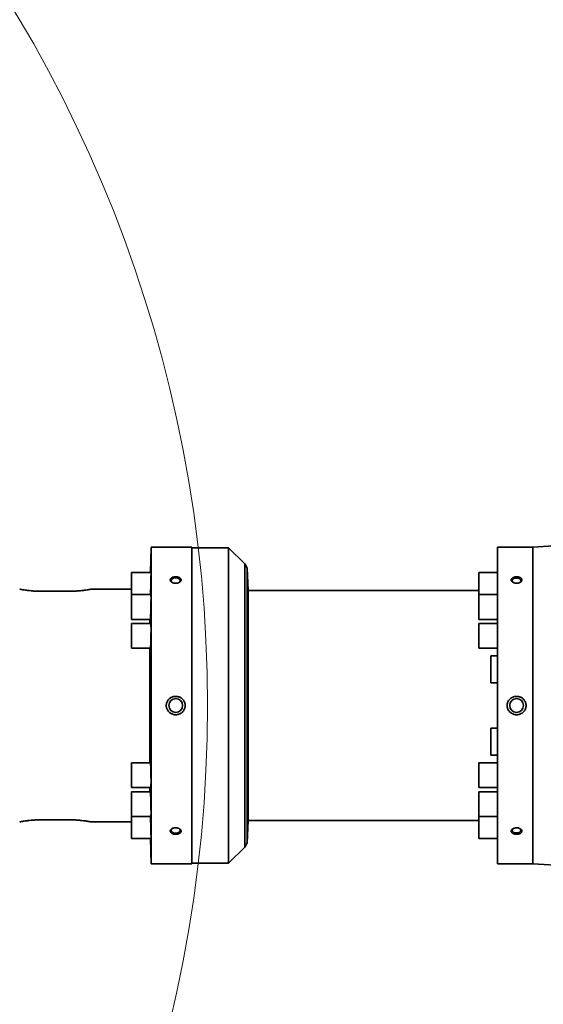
# Model space of a CAD drawing. Header units: millimetres. Extents: x 0 to 14900, y 0 to 10500.
# Tile 40 of 48: x 11682 to 12069, y 5513 to 6241. Entities that reach past the tile are written whole.
import ezdxf

# ---------------------------------------------------------------- set-up
doc = ezdxf.new("R2010")
doc.units = ezdxf.units.MM
doc.header["$LTSCALE"] = 25
doc.styles.add('SLDTEXTSTYLE0', font='TXT', dxfattribs={"width": 0.605})
doc.dimstyles.new('SLDDIMSTYLE2', dxfattribs={"dimtxt": 87.5, "dimasz": 87.5, "dimexe": 0, "dimexo": 0.0625, "dimgap": 21.875, "dimtad": 1, "dimdec": 4, "dimlfac": 25, "dimzin": 12, "dimdsep": 46, "dimtxsty": 'SLDTEXTSTYLE0', "dimsah": 1, "dimcen": 0.09, "dimadec": 1, "dimazin": 3, "dimtfac": 1, "dimtofl": 0, "dimtmove": 0, "dimatfit": 3, "dimfxl": 1, "dimfrac": 2, "dimtolj": 1, "dimtzin": 12, "dimarcsym": 0})
doc.dimstyles.new('SLDDIMSTYLE3', dxfattribs={"dimtxt": 87.5, "dimasz": 87.5, "dimexe": 0, "dimexo": 0.0625, "dimgap": 21.875, "dimtad": 1, "dimdec": 1, "dimrnd": 1e-09, "dimzin": 12, "dimdsep": 46, "dimtxsty": 'SLDTEXTSTYLE0', "dimsah": 1, "dimcen": 0, "dimadec": 0, "dimazin": 3, "dimtfac": 1, "dimtofl": 0, "dimtmove": 0, "dimatfit": 3, "dimfxl": 1, "dimfrac": 2, "dimtolj": 1, "dimtzin": 12, "dimarcsym": 0})

# ---------------------------------------------------------------- blocks, each defined once
blk = doc.blocks.new('_D_6')
at = {"color": 7, "linetype": 'Continuous', "lineweight": 0}
for p, q in [((7972.55, 6237.04), (7775.38, 6271.81)), ((12131.86, 5733.81), (13924.74, 5733.81))]:
    blk.add_line(p, q, dxfattribs=at)
at = {"color": 7, "linetype": 'Continuous', "lineweight": 18}
blk.add_arc((10826.53, 5733.81), 3060.71, 0, 170, dxfattribs=at)
for points in [[(7812.31, 6265.3), (7841.01, 6348.9), (7816.46, 6353.59)], [(13887.24, 5733.81), (13898.49, 5821.48), (13873.49, 5821.12)]]:
    blk.add_solid(points, dxfattribs=at)
at = {"color": 7, "linetype": 'Continuous', "lineweight": 18, "insert": (10991.66, 8905.45), "char_height": 87.5, "attachment_point": 1, "rotation": 354.77601, "style": 'SLDTEXTSTYLE0'}
blk.add_mtext('170°', dxfattribs=at)
blk = doc.blocks.new('_D_7')
at = {"color": 7, "linetype": 'Continuous', "lineweight": 0}
for p, q in [((12131.86, 5733.81), (13924.74, 5733.81)), ((7972.55, 5230.58), (7775.38, 5195.81))]:
    blk.add_line(p, q, dxfattribs=at)
at = {"color": 7, "linetype": 'Continuous', "lineweight": 18}
blk.add_arc((10826.53, 5733.81), 3060.71, 190, 0, dxfattribs=at)
for points in [[(13887.24, 5733.81), (13873.49, 5646.5), (13898.49, 5646.14)], [(7812.31, 5202.32), (7816.46, 5114.03), (7841.01, 5118.72)]]:
    blk.add_solid(points, dxfattribs=at)
at = {"color": 7, "linetype": 'Continuous', "lineweight": 18, "insert": (10959.6, 2786.27), "char_height": 87.5, "attachment_point": 1, "rotation": 5, "style": 'SLDTEXTSTYLE0'}
blk.add_mtext('170°', dxfattribs=at)
blk = doc.blocks.new('_D_8')
at = {"color": 7, "linetype": 'Continuous', "lineweight": 0}
blk.add_line((12022.3, 8318.62), (10826.53, 5733.81), dxfattribs=at)
at = {"color": 7, "linetype": 'Continuous', "lineweight": 18}
blk.add_solid([(12022.3, 8318.62), (11974.22, 8244.45), (11996.91, 8233.95)], dxfattribs=at)
at = {"color": 7, "linetype": 'Continuous', "lineweight": 18, "insert": (11247.1, 6911.4), "char_height": 87.5, "attachment_point": 1, "rotation": 65.17395, "style": 'SLDTEXTSTYLE0'}
blk.add_mtext('R2848', dxfattribs=at)
blk = doc.blocks.new('_D_9')
at = {"color": 7, "linetype": 'Continuous', "lineweight": 0}
for q in [(11837.29, 6836.36), (10826.53, 5733.81)]:
    blk.add_line((11498.23, 6466.51), q, dxfattribs=at)
at = {"color": 7, "linetype": 'Continuous', "lineweight": 18}
blk.add_solid([(11498.23, 6466.51), (11566.57, 6522.56), (11548.14, 6539.46)], dxfattribs=at)
at = {"color": 7, "linetype": 'Continuous', "lineweight": 18, "insert": (11560.07, 6700.75), "char_height": 87.5, "attachment_point": 1, "rotation": 47.48691, "style": 'SLDTEXTSTYLE0'}
blk.add_mtext('R994', dxfattribs=at)

msp = doc.modelspace()

# ---------------------------------------------------------------- linework, layer by layer
at = {"color": 7, "linetype": 'Continuous', "lineweight": 35}
for p, q in [((12076.6075524, 5851.763119), (12061.0253763, 5850.8100723)), ((11778.9380744, 5850.8100723), (11778.2868235, 5832.1606889)), ((11809.0253763, 5850.8100723), (11778.9380744, 5850.8100723)), ((11778.9380744, 5616.8100723), (11778.9380744, 5850.8100723)), ((11809.0253763, 5733.8100723), (11809.0253763, 5850.8100723)), ((11836.1675119, 5850.3100723), (11809.0253763, 5850.3100723)), ((11848.0253763, 5838.4522079), (11836.1675119, 5850.3100723)), ((11836.1675119, 5850.3100723), (11836.1675119, 5617.3100723)), ((12061.0253763, 5850.8100723), (12035.0253763, 5850.8100723)), ((12035.0253763, 5616.8100723), (12035.0253763, 5850.8100723)), ((12061.0253763, 5850.8100723), (12061.0253763, 5616.8100723)), ((11849.808698, 5835.3634042), (11848.0253763, 5838.4522079)), ((11848.0253763, 5838.4522079), (11848.0253763, 5629.1679367)), ((11778.7687086, 5832.1606889), (11764.4380744, 5832.1606889)), ((11764.4380744, 5832.1606889), (11764.4380744, 5815.7920708)), ((11850.6762213, 5818.8100723), (11849.808698, 5835.3634042)), ((11849.808698, 5632.2567404), (11849.808698, 5835.3634042)), ((12035.0253763, 5832.1606889), (12021.0253763, 5832.1606889)), ((12021.0253763, 5815.7920708), (12021.0253763, 5832.1606889)), ((11718.0253763, 5818.25407), (11698.0253763, 5818.25407)), ((11764.4380744, 5819.8100723), (11734.3625096, 5819.8100723)), ((11778.7687086, 5815.7920708), (11764.4380744, 5815.7920708)), ((11764.4380744, 5815.7920708), (11764.4380744, 5797.4920708)), ((12021.0253763, 5818.8100723), (11850.6762213, 5818.8100723)), ((11850.6762213, 5648.8100723), (11850.6762213, 5818.8100723)), ((12035.0253763, 5815.7920708), (12021.0253763, 5815.7920708)), ((12021.0253763, 5797.4920708), (12021.0253763, 5815.7920708)), ((11764.4380744, 5797.4920708), (11778.2308614, 5797.4920708)), ((11778.7687086, 5794.4600723), (11764.4380744, 5794.4600723)), ((11764.4380744, 5794.4600723), (11764.4380744, 5776.1600723)), ((11777.8555305, 5794.4600723), (11777.8555305, 5797.4920708)), ((12021.0253763, 5797.4920708), (12035.0253763, 5797.4920708)), ((12035.0253763, 5794.4600723), (12021.0253763, 5794.4600723)), ((12021.0253763, 5776.1600723), (12021.0253763, 5794.4600723)), ((11764.4380744, 5776.1600723), (11778.3005729, 5776.1600723)), ((11777.8555305, 5691.4600723), (11777.8555305, 5776.1600723)), ((12021.0253763, 5776.1600723), (12035.0253763, 5776.1600723)), ((12035.0253763, 5770.468434), (12030.0253763, 5770.468434)), ((12030.0253763, 5750.468434), (12030.0253763, 5770.468434)), ((12030.0253763, 5750.468434), (12035.0253763, 5750.468434)), ((11809.0253763, 5616.8100723), (11809.0253763, 5733.8100723)), ((12035.0253763, 5717.1517107), (12030.0253763, 5717.1517107)), ((12030.0253763, 5697.1517107), (12030.0253763, 5717.1517107)), ((11778.3007616, 5691.4600723), (11764.4380744, 5691.4600723)), ((11764.4380744, 5691.4600723), (11764.4380744, 5673.1600723)), ((12035.0253763, 5691.4600723), (12021.0253763, 5691.4600723)), ((12021.0253763, 5673.1600723), (12021.0253763, 5691.4600723)), ((12030.0253763, 5697.1517107), (12035.0253763, 5697.1517107)), ((11764.4380744, 5673.1600723), (11778.7687086, 5673.1600723)), ((11778.2311216, 5670.1280738), (11764.4380744, 5670.1280738)), ((11764.4380744, 5670.1280738), (11764.4380744, 5651.8280738)), ((11777.8555305, 5670.1280738), (11777.8555305, 5673.1600723)), ((12021.0253763, 5673.1600723), (12035.0253763, 5673.1600723)), ((12035.0253763, 5670.1280738), (12021.0253763, 5670.1280738)), ((12021.0253763, 5651.8280738), (12021.0253763, 5670.1280738)), ((11718.0253763, 5649.3660746), (11698.0253763, 5649.3660746)), ((11734.3625096, 5647.8100723), (11764.4380744, 5647.8100723)), ((11764.4380744, 5651.8280738), (11778.7687086, 5651.8280738)), ((11764.4380744, 5651.8280738), (11764.4380744, 5635.4594557)), ((11849.808698, 5632.2567404), (11850.6762213, 5648.8100723)), ((11850.6762213, 5648.8100723), (12021.0253763, 5648.8100723)), ((12021.0253763, 5651.8280738), (12035.0253763, 5651.8280738)), ((12021.0253763, 5635.4594557), (12021.0253763, 5651.8280738)), ((11764.4380744, 5635.4594557), (11778.7687086, 5635.4594557)), ((11778.2868235, 5635.4594557), (11778.9380744, 5616.8100723)), ((12021.0253763, 5635.4594557), (12035.0253763, 5635.4594557)), ((11836.1675119, 5617.3100723), (11848.0253763, 5629.1679367)), ((11848.0253763, 5629.1679367), (11849.808698, 5632.2567404)), ((11778.9380744, 5616.8100723), (11809.0253763, 5616.8100723)), ((11809.0253763, 5617.3100723), (11836.1675119, 5617.3100723)), ((12035.0253763, 5616.8100723), (12061.0253763, 5616.8100723)), ((12061.0253763, 5616.8100723), (12113.527872, 5613.5988821))]:
    msp.add_line(p, q, dxfattribs=at)
at = {"color": 7, "linetype": 'Continuous', "lineweight": 35, "flags": 128}
for points in [[(11799.2056468, 5824.5483624), (11799.8717423, 5825.0045001), (11800.3213372, 5825.6284642), (11800.4137636, 5826.3074891), (11800.1390056, 5826.967992), (11799.5268376, 5827.5383971), (11798.6435974, 5827.9568923), (11797.5849979, 5828.1781269), (11796.4657547, 5828.1781269), (11795.4071551, 5827.9568923), (11794.523915, 5827.5383971), (11793.911747, 5826.967992), (11793.636989, 5826.3074891), (11793.7294154, 5825.6284642), (11794.1790103, 5825.0045001), (11794.8451058, 5824.5483624)], [(12046.9412942, 5824.5192611), (12046.6342736, 5824.6974137), (12046.049113, 5825.2426539), (12045.7864767, 5825.874017), (12045.8748254, 5826.5230849), (12046.3045852, 5827.1195212), (12047.029185, 5827.5986926), (12047.970103, 5827.9086735), (12049.0253763, 5828.0158728)], [(12049.0253763, 5828.0158728), (12050.0806496, 5827.9086735), (12051.0215676, 5827.5986926), (12051.7461673, 5827.1195212), (12052.1759271, 5826.5230849), (12052.2642759, 5825.874017), (12052.0016396, 5825.2426539), (12051.416479, 5824.6974137), (12051.2908766, 5824.6188392)], [(11794.8451058, 5643.0717822), (11794.523915, 5642.8854072), (11793.911747, 5642.315002), (11793.636989, 5641.6544991), (11793.7294154, 5640.9754742), (11794.1790103, 5640.3515101), (11794.9370531, 5639.8502231), (11795.9213981, 5639.5259353), (11797.0253763, 5639.4137885)], [(11797.0253763, 5639.4137885), (11798.1293545, 5639.5259353), (11799.1136995, 5639.8502231), (11799.8717423, 5640.3515101), (11800.3213372, 5640.9754742), (11800.4137636, 5641.6544991), (11800.1390056, 5642.315002), (11799.5268376, 5642.8854072), (11799.3721785, 5642.9812442)], [(12046.9412942, 5643.1008835), (12046.6342736, 5642.9227309), (12046.049113, 5642.3774907), (12045.7864767, 5641.7461276), (12045.8748254, 5641.0970597), (12046.3045852, 5640.5006234), (12047.029185, 5640.021452), (12047.970103, 5639.7114711), (12049.0253763, 5639.6042719)], [(12049.0253763, 5639.6042719), (12050.0806496, 5639.7114711), (12051.0215676, 5640.021452), (12051.7461673, 5640.5006234), (12052.1759271, 5641.0970597), (12052.2642759, 5641.7461276), (12052.0016396, 5642.3774907), (12051.416479, 5642.9227309), (12051.2705545, 5643.013229)]]:
    msp.add_lwpolyline(points, dxfattribs=at)
at = {"color": 7, "linetype": 'Continuous', "lineweight": 35}
for centre in [(11797.0253763, 5733.8100723), (12049.0253763, 5733.8100723)]:
    msp.add_circle(centre, 5.1, dxfattribs=at)
at = {"color": 7, "linetype": 'Continuous', "lineweight": 18}
for radius in [2848, 994]:
    msp.add_arc((10826.5253734, 5733.8100723), radius, 190, 170, dxfattribs=at)
at = {"color": 7, "linetype": 'Continuous', "lineweight": 35}
for points, knots in [([(11778.3414417, 5815.7920708), (11778.3434352, 5815.8276856), (11778.3537713, 5816.0123449), (11778.3820288, 5816.5717622), (11778.417837, 5817.340752), (11778.4537973, 5818.194131), (11778.4805479, 5818.8655132), (11778.5069255, 5819.5644709), (11778.5331202, 5820.2964636), (11778.5585753, 5821.046596), (11778.5912476, 5822.0608404), (11778.6220103, 5823.0944055), (11778.6501349, 5824.121071), (11778.6763828, 5825.1369688), (11778.6996457, 5826.1283581), (11778.7193843, 5827.0697388), (11778.7367085, 5827.9724119), (11778.75031, 5828.8097042), (11778.7598597, 5829.559585), (11778.7666979, 5830.2473468), (11778.7694294, 5830.8362296), (11778.7679601, 5831.310547), (11778.763695, 5831.7053259), (11778.7554771, 5831.9850877), (11778.7427746, 5832.1182117), (11778.7353289, 5832.1768383), (11778.7297827, 5832.1533345), (11778.7288841, 5832.1495263)], [0, 0, 0, 0, 0.0079877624, 0.0414157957, 0.1094068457, 0.1440510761, 0.1774904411, 0.2111619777, 0.2455658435, 0.2802227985, 0.3136600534, 0.381671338, 0.4163269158, 0.4497511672, 0.5177363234, 0.5523787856, 0.5857853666, 0.6537344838, 0.6883584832, 0.7217496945, 0.7896671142, 0.8242746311, 0.8576582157, 0.9255595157, 0.96015838, 0.9935446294, 1, 1, 1, 1]), ([(11793.9658719, 5828.1755024), (11793.8437471, 5828.0847443), (11793.5966982, 5827.9011478), (11793.3096261, 5827.5748796), (11793.0982012, 5827.2083242), (11792.9927497, 5826.8123185), (11792.9994229, 5826.4063431), (11793.1166803, 5826.0095749), (11793.3424525, 5825.624766), (11793.6663473, 5825.268816), (11794.0856095, 5824.9455491), (11794.5839628, 5824.6689276), (11795.1561535, 5824.4437449), (11795.7801753, 5824.2806238), (11796.4475951, 5824.1836272), (11797.1304787, 5824.1584382), (11797.8187252, 5824.2065839), (11798.4803299, 5824.3265567), (11799.1062729, 5824.5168007), (11799.6650656, 5824.7673433), (11800.1510302, 5825.07453), (11800.5393108, 5825.4210085), (11800.8282127, 5825.8028196), (11801.0043911, 5826.1989064), (11801.068881, 5826.6063705), (11801.0205944, 5827.00496), (11800.8613837, 5827.3927065), (11800.5994719, 5827.7528748), (11800.2371842, 5828.0832711), (11799.7890686, 5828.3709585), (11799.2594287, 5828.612983), (11798.6684149, 5828.7997044), (11798.0235237, 5828.9281615), (11797.3509111, 5828.9923686), (11796.6603957, 5828.9905834), (11795.9832033, 5828.9218334), (11795.3285317, 5828.7864529), (11794.7779935, 5828.6048001), (11794.3193411, 5828.3980755), (11794.0843432, 5828.2501016), (11793.9658719, 5828.1755024)], [0, 0, 0, 0, 0.0234275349, 0.0473920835, 0.0735785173, 0.1005427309, 0.1264190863, 0.1530507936, 0.1788562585, 0.2053982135, 0.2314286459, 0.2581917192, 0.2846282, 0.3118087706, 0.3386479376, 0.3662516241, 0.3933266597, 0.4211872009, 0.4482424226, 0.4760973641, 0.5028777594, 0.5304594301, 0.556811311, 0.5839505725, 0.6099100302, 0.6366326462, 0.6624266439, 0.6889616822, 0.7148944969, 0.7415593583, 0.7678599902, 0.7948997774, 0.821624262, 0.8491064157, 0.8761326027, 0.9039381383, 0.9310288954, 0.9589160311, 0.979288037, 1, 1, 1, 1]), ([(12045.9846597, 5828.166065), (12046.1185746, 5828.2495671), (12046.3893968, 5828.418437), (12046.8896799, 5828.6303844), (12047.4651118, 5828.805034), (12048.1070192, 5828.9247147), (12048.7828085, 5828.9815952), (12049.4639094, 5828.9721167), (12050.1403778, 5828.8956138), (12050.7800663, 5828.7547126), (12051.3746628, 5828.5503891), (12051.8939344, 5828.292339), (12052.3332178, 5827.9826447), (12052.6702928, 5827.6373908), (12052.9042975, 5827.2589007), (12053.0250545, 5826.8667881), (12053.0339234, 5826.4631682), (12052.9324078, 5826.0674976), (12052.7223997, 5825.682235), (12052.4138045, 5825.3244008), (12052.0092467, 5824.9976929), (12051.5245474, 5824.7162002), (12050.9647106, 5824.4846516), (12050.351224, 5824.3138671), (12049.6922632, 5824.207985), (12049.0152281, 5824.1730559), (12048.3301078, 5824.2107989), (12047.668546, 5824.3202649), (12047.0396529, 5824.5001042), (12046.4749302, 5824.7409914), (12045.9802905, 5825.0393916), (12045.5810633, 5825.378495), (12045.2791951, 5825.7543363), (12045.0888255, 5826.1461119), (12045.0090293, 5826.5508621), (12045.0418044, 5826.9482386), (12045.1848512, 5827.3364526), (12045.410727, 5827.6662355), (12045.6825274, 5827.9448977), (12045.8834495, 5828.091977), (12045.9846597, 5828.166065)], [0, 0, 0, 0, 0.0234268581, 0.0473771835, 0.0739425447, 0.1012586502, 0.128172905, 0.1558570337, 0.1829487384, 0.2108301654, 0.2378365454, 0.2656441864, 0.2923266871, 0.3198082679, 0.3460541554, 0.3730819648, 0.3989781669, 0.4256314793, 0.451435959, 0.4779779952, 0.5039880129, 0.5307306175, 0.5571373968, 0.584287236, 0.6111004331, 0.6386766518, 0.6657396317, 0.6935867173, 0.7206485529, 0.7485092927, 0.7753133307, 0.8029188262, 0.8293021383, 0.8564740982, 0.8824582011, 0.9092072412, 0.9350071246, 0.9615494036, 0.9806313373, 1, 1, 1, 1]), ([(11698.0253763, 5818.25407), (11697.5766052, 5818.2561209), (11696.6759123, 5818.260237), (11695.3228709, 5818.2935627), (11693.9729289, 5818.3466676), (11692.6554089, 5818.4197062), (11690.9579112, 5818.5392551), (11689.3508579, 5818.6881975), (11687.8707622, 5818.8541718), (11686.4787441, 5819.0274597), (11685.2384245, 5819.2041583), (11684.1858912, 5819.3684552), (11683.4957629, 5819.48194), (11682.9086729, 5819.5826627), (11682.4221777, 5819.6690801), (11682.0575834, 5819.7355754), (11681.7334847, 5819.7958625), (11681.7057778, 5819.8011493), (11681.6882429, 5819.8044951)], [0, 0, 0, 0, 0.0523961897, 0.105160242, 0.1590810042, 0.2133994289, 0.2657965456, 0.372342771, 0.4266116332, 0.4795121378, 0.5870962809, 0.641910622, 0.6949318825, 0.7483292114, 0.8029249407, 0.8579403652, 0.9100944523, 1, 1, 1, 1]), ([(11734.3625096, 5819.8044951), (11734.372583, 5819.8063846), (11734.4162509, 5819.8145759), (11734.3017924, 5819.7930325), (11734.046658, 5819.7454071), (11733.5489183, 5819.6540946), (11732.8509618, 5819.5322578), (11732.0153362, 5819.3918168), (11730.9846768, 5819.2295241), (11729.7775475, 5819.0581363), (11728.4506716, 5818.884141), (11726.9631957, 5818.7146863), (11725.3541908, 5818.5653823), (11724.0953128, 5818.4666349), (11722.7934137, 5818.3838147), (11721.440356, 5818.3186322), (11720.1807811, 5818.2786448), (11719.0387476, 5818.2575603), (11718.3636088, 5818.255235), (11718.0253763, 5818.25407)], [0, 0, 0, 0, 0.0162239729, 0.070330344, 0.1217468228, 0.2263108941, 0.2795752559, 0.3313658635, 0.4366489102, 0.4902553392, 0.5430183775, 0.6503119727, 0.704970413, 0.758042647, 0.811488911, 0.8661232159, 0.9211717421, 0.9605084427, 1, 1, 1, 1]), ([(11778.2308614, 5797.4941389), (11778.2312967, 5797.4934573), (11778.2381207, 5797.4827723), (11778.2600974, 5797.5391318), (11778.290865, 5797.7057636), (11778.3239588, 5798.0117296), (11778.3581018, 5798.3970332), (11778.3935903, 5798.9021478), (11778.4294737, 5799.5147276), (11778.456354, 5800.0234421), (11778.4830215, 5800.5770991), (11778.5096741, 5801.1808649), (11778.5357425, 5801.8228732), (11778.5609364, 5802.4944271), (11778.5852345, 5803.193297), (11778.6088132, 5803.925302), (11778.6311639, 5804.6753992), (11778.6591076, 5805.6895209), (11778.6842835, 5806.7229365), (11778.7061031, 5807.7494642), (11778.7256091, 5808.765186), (11778.7415279, 5809.7564112), (11778.7534817, 5810.6976931), (11778.7627694, 5811.6003227), (11778.7680075, 5812.4376402), (11778.7690395, 5813.1876572), (11778.7672964, 5813.8756636), (11778.7614019, 5814.4648827), (11778.7514369, 5814.9396376), (11778.7388043, 5815.3349519), (11778.7224274, 5815.6152458), (11778.7020587, 5815.7491045), (11778.6903908, 5815.8080283), (11778.6827958, 5815.7844669), (11778.6815264, 5815.780529)], [0, 0, 0, 0, 0.0017969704, 0.02817075, 0.081813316, 0.1091460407, 0.1355372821, 0.1892157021, 0.2165669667, 0.2429693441, 0.2695550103, 0.2967187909, 0.3240823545, 0.3504854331, 0.3770719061, 0.4042369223, 0.4316019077, 0.457996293, 0.5116826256, 0.5390389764, 0.5654197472, 0.6190783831, 0.6464205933, 0.6727883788, 0.7264203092, 0.7537486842, 0.7801088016, 0.8337246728, 0.8610445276, 0.8874048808, 0.9410207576, 0.9683402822, 0.9947086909, 1, 1, 1, 1]), ([(11778.3005729, 5776.1618938), (11778.3010368, 5776.1612923), (11778.3093057, 5776.150571), (11778.3348385, 5776.206537), (11778.3695071, 5776.3724177), (11778.4051493, 5776.6779106), (11778.4319951, 5776.9657781), (11778.458805, 5777.3116229), (11778.4857676, 5777.7187603), (11778.5123112, 5778.1800452), (11778.5381318, 5778.6885716), (11778.5632009, 5779.2420766), (11778.5877007, 5779.8457077), (11778.6111053, 5780.4876483), (11778.6406124, 5781.3853106), (11778.6675825, 5782.3438008), (11778.691384, 5783.339371), (11778.7129848, 5784.3532767), (11778.7311523, 5785.3863783), (11778.7454605, 5786.41268), (11778.7571608, 5787.4282055), (11778.7648844, 5788.4192938), (11778.768424, 5789.360548), (11778.7691916, 5790.263266), (11778.7658008, 5791.1007759), (11778.7582713, 5791.8511164), (11778.7480482, 5792.5395784), (11778.7338471, 5793.1293509), (11778.7159233, 5793.6047467), (11778.695604, 5794.0007894), (11778.671955, 5794.2817817), (11778.6450423, 5794.4165237), (11778.629763, 5794.4758102), (11778.6205199, 5794.4521801), (11778.6189211, 5794.4480929)], [0, 0, 0, 0, 0.0015683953, 0.02795618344, 0.08162746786, 0.10897501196, 0.13537591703, 0.16196007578, 0.18912221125, 0.21648407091, 0.24288810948, 0.2694755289, 0.29664143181, 0.32400727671, 0.3504044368, 0.40409636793, 0.43145554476, 0.45783971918, 0.5115053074, 0.53885108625, 0.56522166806, 0.61885937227, 0.64619075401, 0.67255215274, 0.72617074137, 0.75349206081, 0.77985181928, 0.83346658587, 0.86078561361, 0.8871518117, 0.9407793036, 0.96810456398, 0.99448311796, 1, 1, 1, 1]), ([(11804.0253763, 5733.8100723), (11804.0225795, 5733.9516428), (11804.0125555, 5734.4590401), (11803.8773404, 5735.3376214), (11803.5331017, 5736.3970665), (11803.0105554, 5737.3943038), (11802.3324934, 5738.291281), (11801.5034826, 5739.0775158), (11800.5502301, 5739.7227309), (11799.4850755, 5740.2124879), (11798.3452093, 5740.5234255), (11797.1501187, 5740.644549), (11795.9498722, 5740.5655166), (11794.7653936, 5740.2838338), (11793.7362835, 5739.8449185), (11792.8610188, 5739.302091), (11792.1203863, 5738.6937492), (11791.4457133, 5737.9582468), (11790.8512599, 5737.0744731), (11790.3830745, 5736.0581146), (11790.1397283, 5735.1298629), (11790.0392521, 5734.3715847), (11790.0300127, 5733.9976933), (11790.0253763, 5733.8100723)], [0, 0, 0, 0, 0.0196055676, 0.0702675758, 0.1223911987, 0.1732420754, 0.225508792, 0.2774632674, 0.3308452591, 0.3842551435, 0.4391480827, 0.4937320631, 0.5498703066, 0.6049263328, 0.6615985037, 0.7040368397, 0.7472276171, 0.7939876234, 0.8418110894, 0.8942268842, 0.9482377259, 0.9740253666, 1, 1, 1, 1]), ([(12056.0253763, 5733.8100723), (12056.0225795, 5733.9516428), (12056.0125555, 5734.4590401), (12055.8773404, 5735.3376214), (12055.5331017, 5736.3970665), (12055.0105554, 5737.3943038), (12054.3324934, 5738.291281), (12053.5034826, 5739.0775158), (12052.5502301, 5739.7227309), (12051.4850755, 5740.2124879), (12050.3452093, 5740.5234255), (12049.1501187, 5740.644549), (12047.9498722, 5740.5655166), (12046.7653936, 5740.2838338), (12045.7362835, 5739.8449185), (12044.8610188, 5739.302091), (12044.1203863, 5738.6937492), (12043.4457133, 5737.9582468), (12042.8512599, 5737.0744731), (12042.3830745, 5736.0581146), (12042.1397283, 5735.1298629), (12042.0392521, 5734.3715847), (12042.0300127, 5733.9976933), (12042.0253763, 5733.8100723)], [0, 0, 0, 0, 0.0196055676, 0.0702675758, 0.1223911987, 0.1732420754, 0.225508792, 0.2774632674, 0.3308452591, 0.3842551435, 0.4391480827, 0.4937320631, 0.5498703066, 0.6049263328, 0.6615985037, 0.7040368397, 0.7472276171, 0.7939876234, 0.8418110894, 0.8942268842, 0.9482377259, 0.9740253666, 1, 1, 1, 1]), ([(11790.0253763, 5733.8100723), (11790.0300198, 5733.6223599), (11790.0393411, 5733.2455511), (11790.1375421, 5732.5088204), (11790.3706504, 5731.6040446), (11790.8268086, 5730.5861035), (11791.4516284, 5729.6460198), (11792.2240001, 5728.8189476), (11793.1365942, 5728.1172643), (11794.1601237, 5727.5693563), (11795.2796092, 5727.1893828), (11796.4537506, 5726.9974798), (11797.6618563, 5727.0022664), (11798.8504007, 5727.2081921), (11799.9996044, 5727.615005), (11801.0506551, 5728.2040307), (11801.99082, 5728.968103), (11802.7682161, 5729.8633862), (11803.3808841, 5730.8806959), (11803.7691453, 5731.8953709), (11803.9876397, 5732.8849472), (11804.0127159, 5733.4996996), (11804.0253763, 5733.8100723)], [0, 0, 0, 0, 0.0259890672, 0.0521697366, 0.1027753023, 0.1548222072, 0.20594689, 0.2584851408, 0.3108958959, 0.3647482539, 0.4185878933, 0.4739328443, 0.528756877, 0.5851566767, 0.6401881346, 0.6968507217, 0.7512257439, 0.8072554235, 0.8602801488, 0.9149314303, 0.9570510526, 1, 1, 1, 1]), ([(12042.0253763, 5733.8100723), (12042.0300198, 5733.6223599), (12042.0393411, 5733.2455511), (12042.1375421, 5732.5088204), (12042.3706504, 5731.6040446), (12042.8268086, 5730.5861035), (12043.4516284, 5729.6460198), (12044.2240001, 5728.8189476), (12045.1365942, 5728.1172643), (12046.1601237, 5727.5693563), (12047.2796092, 5727.1893828), (12048.4537506, 5726.9974798), (12049.6618563, 5727.0022664), (12050.8504007, 5727.2081921), (12051.9996044, 5727.615005), (12053.0506551, 5728.2040307), (12053.99082, 5728.968103), (12054.7682161, 5729.8633862), (12055.3808841, 5730.8806959), (12055.7691453, 5731.8953709), (12055.9876397, 5732.8849472), (12056.0127159, 5733.4996996), (12056.0253763, 5733.8100723)], [0, 0, 0, 0, 0.0259890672, 0.0521697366, 0.1027753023, 0.1548222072, 0.20594689, 0.2584851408, 0.3108958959, 0.3647482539, 0.4185878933, 0.4739328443, 0.528756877, 0.5851566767, 0.6401881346, 0.6968507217, 0.7512257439, 0.8072554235, 0.8602801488, 0.9149314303, 0.9570510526, 1, 1, 1, 1]), ([(11778.6190936, 5673.1617891), (11778.6195106, 5673.1612217), (11778.6274116, 5673.1504689), (11778.6489244, 5673.2063192), (11778.6753054, 5673.3719619), (11778.698192, 5673.6775022), (11778.7188677, 5674.0622773), (11778.7360266, 5674.5668346), (11778.7492803, 5675.1789391), (11778.7598976, 5675.8582857), (11778.7665032, 5676.6328151), (11778.7689125, 5677.4840711), (11778.7685467, 5678.3806795), (11778.7640244, 5679.3378871), (11778.7553888, 5680.3322181), (11778.7440806, 5681.3450679), (11778.7288352, 5682.3771895), (11778.7099239, 5683.4027346), (11778.6886804, 5684.4179374), (11778.6640785, 5685.4089527), (11778.6366101, 5686.3504332), (11778.6073809, 5687.2538228), (11778.5757184, 5688.092241), (11778.5423157, 5688.8436663), (11778.5079377, 5689.5334117), (11778.4723628, 5690.1246582), (11778.4364534, 5690.6010465), (11778.4095795, 5690.8988778), (11778.3829635, 5691.1352167), (11778.3563505, 5691.3145396), (11778.3305908, 5691.4159065), (11778.3116931, 5691.4756952), (11778.3024037, 5691.4519797), (11778.3007616, 5691.4477874)], [0, 0, 0, 0, 0.00147055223, 0.02786785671, 0.0815601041, 0.10891945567, 0.13530345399, 0.1889686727, 0.21631425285, 0.24268490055, 0.29632270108, 0.32365410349, 0.35001623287, 0.40363625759, 0.43095827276, 0.45731960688, 0.51093753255, 0.53825813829, 0.56462665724, 0.61825884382, 0.64558647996, 0.67196774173, 0.72562575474, 0.75296650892, 0.7793615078, 0.83304769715, 0.86040300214, 0.88680720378, 0.91339471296, 0.94056040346, 0.96792590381, 0.99433015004, 1, 1, 1, 1]), ([(11778.6817464, 5651.8300361), (11778.6821385, 5651.8293888), (11778.688634, 5651.8186663), (11778.7054183, 5651.8749146), (11778.7250212, 5652.0413619), (11778.7405155, 5652.3474237), (11778.7534937, 5652.7326847), (11778.762526, 5653.2376056), (11778.7673994, 5653.8499678), (11778.7695066, 5654.5295327), (11778.7674582, 5655.304188), (11778.7612463, 5656.155495), (11778.7523182, 5657.0521826), (11778.7393728, 5658.0094279), (11778.7226309, 5659.0037662), (11778.7034609, 5660.016694), (11778.6807732, 5661.0488864), (11778.6550118, 5662.0744824), (11778.6273431, 5663.0897867), (11778.5970067, 5664.080886), (11778.5646535, 5665.0223947), (11778.5311332, 5665.9257897), (11778.4961182, 5666.764151), (11778.4604326, 5667.5154105), (11778.4245058, 5668.2048941), (11778.3885179, 5668.7957825), (11778.3534097, 5669.2716869), (11778.3277443, 5669.5690872), (11778.3029477, 5669.8049383), (11778.2787658, 5669.9837817), (11778.2561676, 5670.0844921), (11778.2397987, 5670.1439255), (11778.2323879, 5670.1202723), (11778.2311216, 5670.1162307)], [0, 0, 0, 0, 0.00169528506, 0.02808225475, 0.08175353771, 0.10910222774, 0.13547538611, 0.18911837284, 0.2164524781, 0.24281570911, 0.29643808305, 0.3237613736, 0.35012197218, 0.40373850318, 0.4310584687, 0.45742459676, 0.51105198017, 0.5383772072, 0.56475517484, 0.61840648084, 0.64574380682, 0.67213575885, 0.72581567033, 0.7531677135, 0.77957034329, 0.83327244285, 0.86063614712, 0.88704112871, 0.91362950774, 0.94079644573, 0.96816336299, 0.99456007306, 1, 1, 1, 1]), ([(11698.0253763, 5649.3660746), (11697.5766052, 5649.3640238), (11696.6759123, 5649.3599077), (11695.3228709, 5649.3265819), (11693.9729289, 5649.273477), (11692.6554089, 5649.2004384), (11690.9579112, 5649.0808896), (11689.3508579, 5648.9319471), (11687.8707622, 5648.7659728), (11686.4787441, 5648.5926849), (11685.2384245, 5648.4159864), (11684.1858912, 5648.2516894), (11683.4957629, 5648.1382046), (11682.9086729, 5648.0374819), (11682.4221777, 5647.9510645), (11682.0575834, 5647.8845693), (11681.7334847, 5647.8242821), (11681.7057778, 5647.8189954), (11681.6882429, 5647.8156495)], [0, 0, 0, 0, 0.0523961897, 0.105160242, 0.1590810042, 0.2133994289, 0.2657965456, 0.372342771, 0.4266116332, 0.4795121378, 0.5870962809, 0.641910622, 0.6949318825, 0.7483292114, 0.8029249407, 0.8579403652, 0.9100944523, 1, 1, 1, 1]), ([(11734.3625096, 5647.8156495), (11734.372583, 5647.81376), (11734.4162509, 5647.8055687), (11734.3017924, 5647.8271122), (11734.046658, 5647.8747375), (11733.5489183, 5647.96605), (11732.8509618, 5648.0878869), (11732.0153362, 5648.2283278), (11730.9846768, 5648.3906205), (11729.7775475, 5648.5620083), (11728.4506716, 5648.7360037), (11726.9631957, 5648.9054583), (11725.3541908, 5649.0547623), (11724.0953128, 5649.1535097), (11722.7934137, 5649.2363299), (11721.440356, 5649.3015125), (11720.1807811, 5649.3414998), (11719.0387476, 5649.3625843), (11718.3636088, 5649.3649096), (11718.0253763, 5649.3660746)], [0, 0, 0, 0, 0.0162239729, 0.070330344, 0.1217468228, 0.2263108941, 0.2795752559, 0.3313658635, 0.4366489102, 0.4902553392, 0.5430183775, 0.6503119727, 0.704970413, 0.758042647, 0.811488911, 0.8661232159, 0.9211717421, 0.9605084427, 1, 1, 1, 1]), ([(11778.7291315, 5635.4616633), (11778.7294507, 5635.4609366), (11778.7341454, 5635.4502506), (11778.7452369, 5635.5069048), (11778.7569763, 5635.6741546), (11778.7642371, 5635.9807186), (11778.7688192, 5636.3664616), (11778.7692461, 5636.8717575), (11778.7654837, 5637.4844023), (11778.7589724, 5638.164243), (11778.748382, 5638.9391132), (11778.7338822, 5639.790581), (11778.7168699, 5640.6874784), (11778.6961981, 5641.6449157), (11778.6722621, 5642.6394196), (11778.6462835, 5643.6525701), (11778.6174191, 5644.6849769), (11778.586276, 5645.7107426), (11778.5537836, 5646.7262217), (11778.5195108, 5647.7174234), (11778.4842459, 5648.6590196), (11778.4485248, 5649.5621303), (11778.4123843, 5650.4017538), (11778.3768324, 5651.1493917), (11778.355994, 5651.5648269), (11778.344508, 5651.7719425), (11778.3413951, 5651.8280738)], [0, 0, 0, 0, 0.00243729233, 0.03583909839, 0.10377843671, 0.13839740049, 0.17178506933, 0.23969516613, 0.2742988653, 0.30768093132, 0.37557901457, 0.41017614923, 0.44356300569, 0.51147028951, 0.54607173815, 0.57947217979, 0.64740681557, 0.68202202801, 0.71544014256, 0.78341083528, 0.81804453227, 0.85147770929, 0.91947955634, 0.95412952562, 0.98756844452, 1, 1, 1, 1]), ([(11793.8661064, 5639.5153019), (11793.9953008, 5639.428093), (11794.2565919, 5639.2517162), (11794.7455606, 5639.0271117), (11795.3120282, 5638.8386358), (11795.9484481, 5638.7040367), (11796.6231427, 5638.6317146), (11797.3079762, 5638.6258304), (11797.9928929, 5638.6872696), (11798.6456852, 5638.8141665), (11799.2576516, 5639.0057218), (11799.7978105, 5639.2530087), (11800.2610023, 5639.5540199), (11800.6236466, 5639.893196), (11800.8845052, 5640.2681955), (11801.0318736, 5640.6594846), (11801.0669868, 5641.0649312), (11800.9901634, 5641.4647775), (11800.8032858, 5641.8566539), (11800.5155197, 5642.2231093), (11800.129341, 5642.560589), (11799.6600128, 5642.8545808), (11799.1122162, 5643.1003726), (11798.5068583, 5643.2866447), (11797.8518368, 5643.4090445), (11797.1740503, 5643.4608083), (11796.483486, 5643.4398517), (11795.8116687, 5643.3462093), (11795.1680222, 5643.1809025), (11794.5845733, 5642.9523427), (11794.0677212, 5642.6639226), (11793.6439961, 5642.3318445), (11793.3157812, 5641.9601447), (11793.0987543, 5641.569554), (11792.9921915, 5641.1631919), (11792.9994235, 5640.7617975), (11793.1181501, 5640.3672305), (11793.32365, 5640.0302117), (11793.5781513, 5639.7440242), (11793.7696475, 5639.591919), (11793.8661064, 5639.5153019)], [0, 0, 0, 0, 0.0234423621, 0.0474113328, 0.0739272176, 0.1011915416, 0.1280731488, 0.1557221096, 0.1828099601, 0.2106856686, 0.2377188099, 0.2655526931, 0.2922832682, 0.3198141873, 0.3461090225, 0.3731884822, 0.3991108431, 0.4257931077, 0.4515881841, 0.4781222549, 0.5040927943, 0.5307954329, 0.5571517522, 0.5842491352, 0.6110227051, 0.6385567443, 0.6656061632, 0.6934375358, 0.7205169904, 0.7483943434, 0.7752415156, 0.8028908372, 0.8293254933, 0.8565511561, 0.8825707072, 0.9093581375, 0.935160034, 0.9617063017, 0.9807110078, 1, 1, 1, 1]), ([(12045.8829846, 5639.5262007), (12045.7677911, 5639.6194458), (12045.5347498, 5639.8080846), (12045.271967, 5640.1395757), (12045.0871119, 5640.5090364), (12045.0091084, 5640.9049901), (12045.0426129, 5641.3081952), (12045.1849513, 5641.6998105), (12045.4340208, 5642.0769823), (12045.7787185, 5642.4232558), (12046.2160931, 5642.7346672), (12046.7292887, 5642.997694), (12047.3127011, 5643.2075657), (12047.9437142, 5643.3542093), (12048.613643, 5643.4338244), (12049.294074, 5643.4415138), (12049.9749666, 5643.3761379), (12050.6242934, 5643.2401761), (12051.2334065, 5643.0354984), (12051.7714934, 5642.7729963), (12052.2333899, 5642.4564294), (12052.5955855, 5642.1036942), (12052.8568045, 5641.7186456), (12053.0052984, 5641.3223154), (12053.0422642, 5640.9174429), (12052.9679087, 5640.5238199), (12052.7840939, 5640.1433804), (12052.499862, 5639.792297), (12052.1176657, 5639.4728477), (12051.6526428, 5639.1974952), (12051.1094198, 5638.9692356), (12050.5087508, 5638.7972685), (12049.8584449, 5638.6844472), (12049.1852115, 5638.6362024), (12048.4989165, 5638.6540592), (12047.8309897, 5638.738255), (12047.1903268, 5638.8882522), (12046.6571001, 5639.0816465), (12046.21727, 5639.2975196), (12045.9950228, 5639.4495566), (12045.8829846, 5639.5262007)], [0, 0, 0, 0, 0.0234430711, 0.0474263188, 0.073565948, 0.1004805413, 0.1263360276, 0.1529441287, 0.1787660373, 0.2053232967, 0.2313985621, 0.2582073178, 0.284695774, 0.3119305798, 0.3388068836, 0.3664503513, 0.393533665, 0.4214045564, 0.4484358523, 0.4762676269, 0.5029999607, 0.530532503, 0.5568321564, 0.5839165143, 0.6098445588, 0.6365327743, 0.6623316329, 0.6888697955, 0.7148404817, 0.7415434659, 0.7678963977, 0.7949904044, 0.8217586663, 0.8492872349, 0.8763316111, 0.9041576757, 0.9312342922, 0.9591085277, 0.9793859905, 1, 1, 1, 1])]:
    msp.add_open_spline(points, degree=3, knots=knots, dxfattribs=at)

# ---------------------------------------------------------------- dimensions: what is measured, and where the dimension line sits
at = {"color": 7, "linetype": 'Continuous', "lineweight": 18}
for base, line1, line2, picture, middle in [((11093.2840942, 8782.8762034), ((12081.864904, 5733.8100723), (9571.1858428, 5733.8100723)), ((9847.6264669, 5906.4163609), (8021.7928928, 6228.3600823)), '_D_6', (11105.2016849, 8781.8100723)), ((11093.2840942, 2684.7439413), ((9847.6264669, 5561.2037837), (8021.7928928, 5239.2600623)), ((12081.864904, 5733.8100723), (9571.1858428, 5733.8100723)), '_D_7', (11093.2840942, 2684.7439413))]:
    dim = msp.add_angular_dim_2l(base=base, line1=line1, line2=line2, dimstyle='SLDDIMSTYLE2', dxfattribs=at)
    dim.commit()
    dim.dimension.update_dxf_attribs({"geometry": picture, "text_midpoint": middle, "dimtype": 162})
for mpoint, picture, middle in [((12022.3001592, 8318.6169629), '_D_8', (11424.4130163, 7026.2137676)), ((11498.2294032, 6466.5103496), '_D_9', (11741.3402697, 6731.6976585))]:
    dim = msp.add_radius_dim(center=(10826.5253734, 5733.8100723), mpoint=mpoint, dimstyle='SLDDIMSTYLE3', dxfattribs=at)
    dim.commit()
    dim.dimension.update_dxf_attribs({"geometry": picture, "text_midpoint": middle, "dimtype": 164})

doc.saveas('drawing.dxf')
